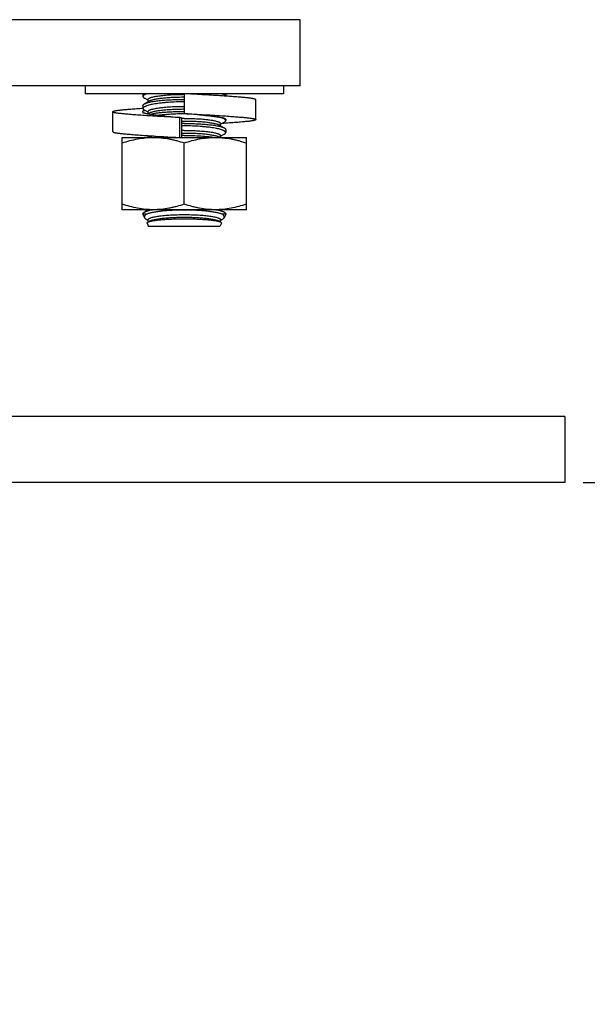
# Model space of a CAD drawing. Header units: inches. Extents: x 15 to 50, y -71 to 91.
# Tile 10 of 49: x 38.49 to 42.77, y 16.32 to 23.76. Entities that reach past the tile are written whole.
import ezdxf

# ---------------------------------------------------------------- set-up
doc = ezdxf.new("R2010")
doc.units = ezdxf.units.IN
doc.header["$LTSCALE"] = 1.21
doc.header["$MEASUREMENT"] = 0
doc.header["$PDMODE"] = 3
doc.header["$PDSIZE"] = 0.3125
doc.layers.get('0').update_dxf_attribs({"linetype": 'CONTINUOUS'})
doc.layers.get('Defpoints').update_dxf_attribs({"linetype": 'CONTINUOUS'})
doc.layers.add('AM_5', color=3, linetype='CONTINUOUS', lineweight=15)
doc.styles.get("Standard").update_dxf_attribs({"font": 'txt', "width": 0.8})
doc.dimstyles.new('STANDARD$0', dxfattribs={"dimtxt": 0.125, "dimasz": 0.125, "dimexe": 0.18, "dimexo": 0.0625, "dimgap": 0.09, "dimtad": 0, "dimtih": 1, "dimtoh": 1, "dimdec": 3, "dimzin": 4, "dimdsep": 46, "dimtxsty": 'Standard', "dimcen": 0.09, "dimadec": 0, "dimazin": 0, "dimtol": 1, "dimtp": 0.005, "dimtm": 0.005, "dimtfac": 1, "dimtdec": 3, "dimtofl": 0, "dimtmove": 0, "dimatfit": 3, "dimfxl": 1, "dimtolj": 1, "dimtzin": 4, "dimarcsym": 0})

# ---------------------------------------------------------------- blocks, each defined once
blk = doc.blocks.new('*D2')
at = {"layer": 'AM_5', "color": 0, "lineweight": -2, "transparency": 16777216}
for p, q in [((40.7412, 23.9571), (50.4102, 23.9571)), ((50.0142, 23.8321), (50.0142, -23.2917)), ((50.0142, -70.7205), (50.0142, -23.5967)), ((34.4881, -70.8455), (50.4102, -70.8455))]:
    blk.add_line(p, q, dxfattribs=at)
at = {"layer": 'AM_5', "color": 0, "transparency": 16777216}
for points in [[(49.9934, 23.8321), (50.0351, 23.8321), (50.0142, 23.9571)], [(49.9934, -70.7205), (50.0351, -70.7205), (50.0142, -70.8455)]]:
    blk.add_solid(points, dxfattribs=at)
at = {"layer": 'Defpoints', "color": 0, "transparency": 16777216}
for p in [(40.6037, 23.9571), (34.3506, -70.8455), (50.0142, -70.8455)]:
    blk.add_point(p, dxfattribs=at)
at = {"layer": 'AM_5', "color": 0, "transparency": 16777216, "insert": (50.0142, -23.4442), "char_height": 0.125, "attachment_point": 5}
blk.add_mtext('\\A1;94.8', dxfattribs=at)
blk = doc.blocks.new('*D4')
at = {"layer": 'AM_5', "color": 0, "lineweight": -2, "transparency": 16777216}
for p, q in [((40.7412, 23.9571), (46.9224, 23.9571)), ((46.5264, 23.8321), (46.5264, 22.2619)), ((46.5264, 20.3866), (46.5264, 21.9569)), ((42.7417, 20.2616), (46.9224, 20.2616))]:
    blk.add_line(p, q, dxfattribs=at)
at = {"layer": 'AM_5', "color": 0, "transparency": 16777216}
for points in [[(46.5055, 23.8321), (46.5472, 23.8321), (46.5264, 23.9571)], [(46.5055, 20.3866), (46.5472, 20.3866), (46.5264, 20.2616)]]:
    blk.add_solid(points, dxfattribs=at)
at = {"layer": 'Defpoints', "color": 0, "transparency": 16777216}
for p in [(40.6037, 23.9571), (46.5264, 23.9571), (42.6042, 20.2616)]:
    blk.add_point(p, dxfattribs=at)
at = {"layer": 'AM_5', "color": 0, "transparency": 16777216, "insert": (46.5264, 22.1094), "char_height": 0.125, "attachment_point": 5}
blk.add_mtext('\\A1;3.7 TYP.', dxfattribs=at)

msp = doc.modelspace()

# ---------------------------------------------------------------- linework, layer by layer
at = {"color": 7, "linetype": 'Continuous'}
for p, q in [((40.6042, 23.7616), (24.6042, 23.7616)), ((40.6042, 23.2616), (40.6042, 23.7616)), ((40.6042, 23.2616), (24.6042, 23.2616)), ((38.9792, 23.2616), (38.9792, 23.2016)), ((40.4792, 23.2616), (40.4792, 23.2016)), ((40.4792, 23.2016), (38.9792, 23.2016)), ((39.4171, 23.2016), (39.4171, 23.1806)), ((39.4556, 23.1528), (39.4281, 23.168)), ((39.4556, 23.1405), (39.4556, 23.1579)), ((39.7292, 23.2016), (39.7292, 23.0516)), ((40.0421, 23.2016), (40.0421, 23.1836)), ((40.2692, 23.1561), (40.2681, 23.158)), ((40.2692, 23.0061), (40.2692, 23.1561)), ((39.4151, 23.0926), (39.4169, 23.0927)), ((39.4171, 23.1127), (39.4171, 23.0897)), ((39.4644, 23.1453), (39.4281, 23.1253)), ((39.4555, 23.0619), (39.4281, 23.0771)), ((39.1892, 23.0652), (39.1902, 23.0671)), ((39.1892, 22.9152), (39.1892, 23.0652)), ((39.4148, 23.0671), (39.4142, 23.0651)), ((39.4299, 23.0368), (39.4283, 23.0369)), ((39.4555, 23.0503), (39.4555, 23.067)), ((39.4644, 23.0544), (39.4567, 23.0502)), ((39.4627, 23.0491), (39.4635, 23.049)), ((39.6953, 22.8716), (39.6953, 23.0216)), ((39.6953, 23.0216), (39.7094, 23.0216)), ((39.7094, 23.0216), (39.7094, 22.8716)), ((40.0421, 23.0094), (40.0421, 22.9987)), ((40.0422, 23.0028), (40.0428, 23.0034)), ((40.0428, 23.0034), (40.0442, 23.0061)), ((40.0442, 23.0061), (40.0435, 23.008)), ((40.2681, 23.008), (40.2692, 23.0061)), ((39.9947, 22.9635), (40.031, 22.9434)), ((40.0036, 22.971), (40.031, 22.9862)), ((40.0036, 22.9586), (40.0036, 22.976)), ((40.0421, 22.9308), (40.0421, 22.9078)), ((39.2608, 22.3247), (39.2608, 22.8716)), ((39.2608, 22.8716), (39.6953, 22.8716)), ((39.4555, 22.8801), (39.4453, 22.8857)), ((39.4555, 22.8716), (39.4555, 22.8852)), ((39.4644, 22.8726), (39.4625, 22.8716)), ((39.6989, 22.8716), (40.1983, 22.8716)), ((39.9947, 22.8726), (39.9965, 22.8716)), ((40.0036, 22.8801), (40.031, 22.8952)), ((40.0036, 22.8716), (40.0036, 22.8851)), ((40.1983, 22.3247), (40.1983, 22.8716)), ((39.7295, 22.3666), (39.7295, 22.8297)), ((40.1983, 22.3247), (39.2608, 22.3247)), ((39.417, 22.2945), (39.417, 22.2905)), ((39.417, 22.2905), (39.4291, 22.2644)), ((39.4411, 22.2905), (39.417, 22.2905)), ((39.4599, 22.3247), (39.428, 22.3071)), ((39.4555, 22.3223), (39.4555, 22.3247)), ((39.999, 22.3247), (40.0309, 22.3071)), ((40.0035, 22.3222), (40.0035, 22.3247)), ((40.042, 22.2904), (40.0179, 22.2904)), ((40.042, 22.2904), (40.0298, 22.2644)), ((40.042, 22.2944), (40.042, 22.2904)), ((39.4555, 22.2438), (39.4464, 22.2488)), ((39.4488, 22.2222), (39.46, 22.1983)), ((39.4528, 22.2298), (39.4544, 22.2308)), ((39.4643, 22.2362), (39.4544, 22.2308)), ((39.4555, 22.2314), (39.4555, 22.2488)), ((39.999, 22.1983), (39.46, 22.1983)), ((39.9947, 22.2362), (40.0046, 22.2307)), ((40.0102, 22.2221), (39.999, 22.1983)), ((40.0035, 22.2313), (40.0035, 22.2488)), ((40.0035, 22.2437), (40.0126, 22.2487)), ((40.0045, 22.2307), (40.0062, 22.2298)), ((42.6042, 20.7616), (14.6042, 20.7616))]:
    msp.add_line(p, q, dxfattribs=at)
for p, q in [((42.6042, 20.7616), (42.6042, 20.2616)), ((42.6042, 20.2616), (14.6042, 20.2616))]:
    msp.add_line(p, q)
for centre, radius, start, end in [((39.4581, 22.9793), 0.0995, 107.13738, 107.64051), ((39.4633, 22.9623), 0.1173, 105.73546, 107.09962), ((39.5998, 23.8862), 0.8483, 260.25913, 260.69262), ((40.2054, 28.9513), 5.9504, 265.08259, 265.21836), ((39.7294, 21.1192), 1.8963, 89.99479, 90.60495), ((39.7294, 21.2154), 1.834, 89.12665, 89.99457), ((39.7294, 21.0967), 1.8963, 89.99479, 90.60489), ((39.7294, 20.7898), 2.1874, 89.99479, 90.52376), ((39.7294, 21.1242), 1.8343, 89.99494, 90.62566), ((40.4294, 38.0517), 15.1978, 266.32578, 267.23113), ((39.7294, 21.0283), 1.8963, 89.99479, 90.6047), ((39.7294, 21.0058), 1.8963, 89.99479, 90.60464), ((39.7294, 20.6989), 2.1874, 89.99479, 90.52354)]:
    msp.add_arc(centre, radius, start, end, dxfattribs=at)
for points, knots in [([(39.4469, 23.2016), (39.4446, 23.2008), (39.4402, 23.1992), (39.4342, 23.1967), (39.429, 23.1941), (39.4248, 23.1915), (39.4214, 23.1888), (39.419, 23.1862), (39.4174, 23.1834), (39.4171, 23.1815), (39.4171, 23.1806)], [0, 0, 0, 0, 0.192798, 0.364513, 0.515306, 0.645642, 0.756489, 0.849787, 0.929037, 1, 1, 1, 1]), ([(39.4171, 23.1806), (39.4171, 23.1801), (39.4172, 23.179), (39.418, 23.1767), (39.4199, 23.1739), (39.4235, 23.1708), (39.4265, 23.1689), (39.4281, 23.168)], [0, 0, 0, 0, 0.092533, 0.188887, 0.406115, 0.672917, 1, 1, 1, 1]), ([(39.4281, 23.1253), (39.4306, 23.1267), (39.4363, 23.1293), (39.4459, 23.1327), (39.4574, 23.136), (39.4707, 23.1392), (39.4856, 23.1422), (39.5087, 23.1461), (39.5411, 23.1502), (39.5836, 23.1541), (39.63, 23.1569), (39.6791, 23.1586), (39.7126, 23.159), (39.7296, 23.159)], [0, 0, 0, 0, 0.027802, 0.061303, 0.100505, 0.145288, 0.195471, 0.250784, 0.375538, 0.516601, 0.670399, 0.832993, 1, 1, 1, 1]), ([(39.4556, 23.1579), (39.4556, 23.1585), (39.4558, 23.1599), (39.4569, 23.1619), (39.4586, 23.1638), (39.4609, 23.1657), (39.4639, 23.1676), (39.4675, 23.1695), (39.4717, 23.1713), (39.4785, 23.1738), (39.4886, 23.1768), (39.5024, 23.1801), (39.5184, 23.1831), (39.5364, 23.1859), (39.5563, 23.1885), (39.5778, 23.1908), (39.6008, 23.1928), (39.6337, 23.195), (39.6768, 23.1968), (39.7118, 23.1973), (39.7296, 23.1973)], [0, 0, 0, 0, 0.006961, 0.014654, 0.023623, 0.034214, 0.046626, 0.060963, 0.077277, 0.095593, 0.138206, 0.188611, 0.246469, 0.311296, 0.382539, 0.459552, 0.541637, 0.628019, 0.810445, 1, 1, 1, 1]), ([(39.7296, 23.1748), (39.7146, 23.1748), (39.6851, 23.1745), (39.6418, 23.1729), (39.6009, 23.1704), (39.5634, 23.167), (39.5349, 23.1633), (39.5146, 23.1599), (39.5014, 23.1573), (39.4898, 23.1546), (39.4798, 23.1517), (39.4714, 23.1488), (39.4665, 23.1465), (39.4644, 23.1453)], [0, 0, 0, 0, 0.167337, 0.330293, 0.48449, 0.625943, 0.750971, 0.806324, 0.856449, 0.901051, 0.939922, 0.972911, 1, 1, 1, 1]), ([(40.2681, 23.158), (40.2678, 23.1583), (40.2671, 23.1588), (40.2658, 23.1595), (40.2642, 23.1602), (40.2615, 23.1613), (40.2573, 23.1625), (40.2514, 23.1639), (40.2444, 23.1652), (40.2362, 23.1666), (40.2271, 23.1679), (40.2169, 23.1692), (40.2058, 23.1704), (40.1938, 23.1716), (40.1809, 23.1728), (40.1669, 23.1741), (40.1518, 23.1754), (40.1296, 23.1772), (40.0994, 23.1795), (40.0605, 23.1823), (40.0183, 23.1852), (39.9732, 23.1881), (39.9261, 23.191), (39.8775, 23.1938), (39.8117, 23.1974), (39.7621, 23.2), (39.7292, 23.2016)], [0, 0, 0, 0, 0.002245, 0.004969, 0.008202, 0.011955, 0.021039, 0.032224, 0.045461, 0.060685, 0.077814, 0.09676, 0.117389, 0.139577, 0.163548, 0.189508, 0.217455, 0.247346, 0.312748, 0.385124, 0.463633, 0.547308, 0.63496, 0.725343, 0.817152, 1, 1, 1, 1]), ([(40.0414, 23.1836), (40.0407, 23.1854), (40.0388, 23.1878), (40.0354, 23.1907), (40.032, 23.1929), (40.028, 23.1952), (40.0214, 23.1983), (40.016, 23.2003), (40.0121, 23.2016)], [0, 0, 0, 0, 0.160077, 0.259946, 0.37509, 0.506332, 0.654121, 1, 1, 1, 1]), ([(39.1902, 23.0671), (39.1906, 23.0674), (39.1915, 23.068), (39.1931, 23.0689), (39.1952, 23.0697), (39.1977, 23.0706), (39.2006, 23.0714), (39.2053, 23.0726), (39.2121, 23.074), (39.2215, 23.0756), (39.2324, 23.0772), (39.2447, 23.0787), (39.2582, 23.0802), (39.2731, 23.0816), (39.2892, 23.083), (39.3068, 23.0845), (39.3331, 23.0866), (39.3693, 23.0894), (39.3993, 23.0915), (39.4151, 23.0926)], [0, 0, 0, 0, 0.006447, 0.014516, 0.024297, 0.035834, 0.049137, 0.0642, 0.099543, 0.141637, 0.190177, 0.24482, 0.305117, 0.370516, 0.441686, 0.519392, 0.603555, 0.79043, 1, 1, 1, 1]), ([(39.7296, 23.1403), (39.7091, 23.1403), (39.669, 23.1397), (39.6197, 23.1372), (39.582, 23.1342), (39.5557, 23.1315), (39.5312, 23.1285), (39.5086, 23.1251), (39.4881, 23.1214), (39.47, 23.1174), (39.4544, 23.1133), (39.443, 23.1095), (39.4353, 23.1063), (39.4305, 23.104), (39.4265, 23.1017), (39.4231, 23.0993), (39.4205, 23.097), (39.4185, 23.0946), (39.4173, 23.0922), (39.4171, 23.0905), (39.4171, 23.0897)], [0, 0, 0, 0, 0.189773, 0.372193, 0.458447, 0.540318, 0.617041, 0.687948, 0.752424, 0.809959, 0.860118, 0.902609, 0.920927, 0.937296, 0.951747, 0.964341, 0.975189, 0.984496, 0.992596, 1, 1, 1, 1]), ([(39.4171, 23.1127), (39.4171, 23.1132), (39.4172, 23.1143), (39.4179, 23.1166), (39.4199, 23.1194), (39.4235, 23.1225), (39.4265, 23.1244), (39.4281, 23.1253)], [0, 0, 0, 0, 0.092494, 0.188818, 0.406025, 0.67285, 1, 1, 1, 1]), ([(39.4171, 23.0897), (39.4171, 23.0892), (39.4172, 23.0881), (39.4179, 23.0858), (39.4199, 23.083), (39.4235, 23.0799), (39.4265, 23.078), (39.4281, 23.0771)], [0, 0, 0, 0, 0.092533, 0.188887, 0.406115, 0.672917, 1, 1, 1, 1]), ([(39.4555, 23.067), (39.4555, 23.0676), (39.4558, 23.069), (39.4569, 23.071), (39.4586, 23.0729), (39.4609, 23.0748), (39.4639, 23.0767), (39.4675, 23.0786), (39.4717, 23.0804), (39.4785, 23.0829), (39.4886, 23.0859), (39.5024, 23.0891), (39.5184, 23.0922), (39.5364, 23.095), (39.5563, 23.0976), (39.5778, 23.0999), (39.6008, 23.1019), (39.6337, 23.1041), (39.6768, 23.1059), (39.7118, 23.1064), (39.7296, 23.1064)], [0, 0, 0, 0, 0.006961, 0.014654, 0.023623, 0.034214, 0.046626, 0.060963, 0.077277, 0.095593, 0.138206, 0.188611, 0.246469, 0.311296, 0.382539, 0.459552, 0.541637, 0.628019, 0.810445, 1, 1, 1, 1]), ([(39.7296, 23.0839), (39.7146, 23.0839), (39.6851, 23.0836), (39.6418, 23.082), (39.6009, 23.0795), (39.5634, 23.0761), (39.5349, 23.0724), (39.5145, 23.069), (39.5014, 23.0664), (39.4898, 23.0637), (39.4797, 23.0608), (39.4714, 23.0578), (39.4665, 23.0556), (39.4644, 23.0544)], [0, 0, 0, 0, 0.167337, 0.330293, 0.48449, 0.625943, 0.750971, 0.806324, 0.856449, 0.901051, 0.939922, 0.972911, 1, 1, 1, 1]), ([(39.4283, 23.0369), (39.4104, 23.0381), (39.3766, 23.0405), (39.3357, 23.0436), (39.3061, 23.0461), (39.2866, 23.0478), (39.2689, 23.0495), (39.253, 23.051), (39.2388, 23.0526), (39.2263, 23.0542), (39.2169, 23.0556), (39.2102, 23.0568), (39.2059, 23.0577), (39.2021, 23.0586), (39.1987, 23.0595), (39.1959, 23.0604), (39.1935, 23.0613), (39.1917, 23.0622), (39.1904, 23.063), (39.1898, 23.0637), (39.1894, 23.0642), (39.1892, 23.0647), (39.1892, 23.065), (39.1892, 23.0652)], [0, 0, 0, 0, 0.22187, 0.419352, 0.507736, 0.588767, 0.662234, 0.728004, 0.786467, 0.83863, 0.884055, 0.904072, 0.922231, 0.938491, 0.952823, 0.965204, 0.97563, 0.984132, 0.990809, 0.993533, 0.995911, 0.998027, 1, 1, 1, 1]), ([(39.4142, 23.0652), (39.4142, 23.0648), (39.4143, 23.0641), (39.4149, 23.063), (39.4158, 23.062), (39.4171, 23.061), (39.4187, 23.0601), (39.4206, 23.0591), (39.4228, 23.0581), (39.4264, 23.0568), (39.4317, 23.0552), (39.4375, 23.0538), (39.4427, 23.0527), (39.447, 23.0519), (39.4516, 23.051), (39.4547, 23.0505), (39.4563, 23.0502)], [0, 0, 0, 0, 0.02236, 0.047163, 0.076206, 0.110589, 0.15094, 0.197565, 0.250558, 0.309913, 0.447401, 0.609058, 0.698326, 0.792845, 0.893131, 1, 1, 1, 1]), ([(39.428, 23.0741), (39.4263, 23.0736), (39.4234, 23.0725), (39.42, 23.071), (39.4178, 23.0698), (39.4165, 23.0689), (39.4155, 23.068), (39.415, 23.0674), (39.4148, 23.0671)], [0, 0, 0, 0, 0.340041, 0.618269, 0.734624, 0.836356, 0.924325, 1, 1, 1, 1]), ([(39.6953, 23.0216), (39.6498, 23.0238), (39.5823, 23.0274), (39.4938, 23.0326), (39.4508, 23.0354), (39.4299, 23.0368)], [0, 0, 0, 0, 0.513458, 0.763585, 1, 1, 1, 1]), ([(39.4635, 23.049), (39.4702, 23.0479), (39.4848, 23.0457), (39.5083, 23.0424), (39.5349, 23.0391), (39.575, 23.0344), (39.6288, 23.0288), (39.6728, 23.0247), (39.6953, 23.0228)], [0, 0, 0, 0, 0.087591, 0.189749, 0.305098, 0.431776, 0.709185, 1, 1, 1, 1]), ([(39.4698, 23.048), (39.4774, 23.0497), (39.494, 23.0528), (39.5206, 23.0567), (39.5503, 23.0601), (39.5827, 23.063), (39.6174, 23.0653), (39.6666, 23.0675), (39.7042, 23.0681), (39.7296, 23.0681)], [0, 0, 0, 0, 0.090188, 0.193542, 0.30872, 0.434142, 0.56799, 0.708317, 1, 1, 1, 1]), ([(39.7296, 23.0494), (39.7126, 23.0494), (39.6791, 23.0489), (39.63, 23.0469), (39.5836, 23.0436), (39.5538, 23.0404), (39.5395, 23.0386)], [0, 0, 0, 0, 0.267394, 0.527726, 0.774013, 1, 1, 1, 1]), ([(40.0435, 23.008), (40.0432, 23.0086), (40.0421, 23.0096), (40.04, 23.0111), (40.0373, 23.0125), (40.0338, 23.0139), (40.0297, 23.0152), (40.025, 23.0166), (40.0196, 23.0179), (40.0137, 23.0192), (40.0072, 23.0204), (40.0002, 23.0216), (39.9927, 23.0228), (39.9845, 23.0241), (39.9757, 23.0254), (39.9628, 23.0272), (39.9452, 23.0295), (39.9225, 23.0323), (39.8978, 23.0352), (39.8716, 23.0381), (39.8344, 23.042), (39.7868, 23.0466), (39.7484, 23.05), (39.7292, 23.0516)], [0, 0, 0, 0, 0.006162, 0.013997, 0.023702, 0.035353, 0.048941, 0.064421, 0.081731, 0.100794, 0.121487, 0.143691, 0.167648, 0.193573, 0.221465, 0.251282, 0.316478, 0.388575, 0.466736, 0.550001, 0.637187, 0.818318, 1, 1, 1, 1]), ([(39.7292, 23.0516), (39.781, 23.0491), (39.858, 23.045), (39.9587, 23.0391), (40.0076, 23.0359), (40.0312, 23.0343)], [0, 0, 0, 0, 0.51422, 0.765068, 1, 1, 1, 1]), ([(39.7296, 23.0155), (39.7474, 23.0155), (39.7824, 23.015), (39.8254, 23.0132), (39.8583, 23.0109), (39.8813, 23.009), (39.9029, 23.0067), (39.9227, 23.0041), (39.9408, 23.0013), (39.9567, 22.9982), (39.9705, 22.9949), (39.9806, 22.9919), (39.9874, 22.9894), (39.9916, 22.9876), (39.9952, 22.9857), (39.9982, 22.9839), (40.0006, 22.982), (40.0023, 22.98), (40.0033, 22.9781), (40.0036, 22.9767), (40.0036, 22.976)], [0, 0, 0, 0, 0.189555, 0.371981, 0.458363, 0.540448, 0.617461, 0.688704, 0.753531, 0.811389, 0.861794, 0.904407, 0.922723, 0.939037, 0.953374, 0.965786, 0.976377, 0.985346, 0.993039, 1, 1, 1, 1]), ([(40.04, 23.0044), (40.0389, 23.0058), (40.0359, 23.0086), (40.0302, 23.0122), (40.0227, 23.0159), (40.0171, 23.0181), (40.014, 23.0191)], [0, 0, 0, 0, 0.175808, 0.398671, 0.672903, 1, 1, 1, 1]), ([(40.2692, 23.0061), (40.2692, 23.0059), (40.2691, 23.0056), (40.2689, 23.0051), (40.2685, 23.0046), (40.2678, 23.0039), (40.2665, 23.0031), (40.2645, 23.0021), (40.262, 23.0012), (40.2589, 23.0002), (40.2553, 22.9993), (40.2511, 22.9984), (40.2465, 22.9974), (40.2393, 22.9962), (40.2292, 22.9947), (40.2184, 22.9933), (40.2088, 22.9923), (40.1981, 22.9912), (40.1836, 22.9898), (40.1571, 22.9874), (40.1194, 22.9842), (40.069, 22.9805), (40.0331, 22.978), (40.0141, 22.9768)], [0, 0, 0, 0, 0.001921, 0.003992, 0.006334, 0.009032, 0.015687, 0.024206, 0.034677, 0.047132, 0.061568, 0.077959, 0.09627, 0.116459, 0.162272, 0.214912, 0.243566, 0.273749, 0.339564, 0.413032, 0.582304, 0.779281, 1, 1, 1, 1]), ([(40.0312, 23.0343), (40.0479, 23.0332), (40.0723, 23.0315), (40.1039, 23.0292), (40.1256, 23.0275), (40.1458, 23.0259), (40.1644, 23.0243), (40.179, 23.023), (40.1899, 23.022), (40.1997, 23.021), (40.2113, 23.0198), (40.2241, 23.0183), (40.2354, 23.0167), (40.2452, 23.0151), (40.2524, 23.0137), (40.2573, 23.0125), (40.2603, 23.0116), (40.2629, 23.0107), (40.2651, 23.0099), (40.2668, 23.009), (40.2677, 23.0084), (40.2681, 23.008)], [0, 0, 0, 0, 0.209948, 0.306909, 0.397952, 0.482775, 0.561148, 0.632897, 0.666264, 0.698026, 0.757482, 0.811554, 0.859666, 0.901419, 0.936494, 0.951445, 0.964636, 0.976062, 0.985733, 0.993682, 1, 1, 1, 1]), ([(40.0421, 22.9987), (40.0421, 22.9997), (40.0417, 23.0017), (40.0406, 23.0035), (40.04, 23.0044)], [0, 0, 0, 0, 0.469754, 1, 1, 1, 1]), ([(39.9947, 22.9635), (39.9926, 22.9646), (39.9877, 22.9669), (39.9794, 22.9698), (39.9694, 22.9727), (39.9577, 22.9755), (39.9446, 22.9781), (39.9243, 22.9815), (39.8957, 22.9851), (39.8583, 22.9886), (39.8173, 22.9911), (39.774, 22.9927), (39.7445, 22.993), (39.7296, 22.993)], [0, 0, 0, 0, 0.027089, 0.060078, 0.098949, 0.143551, 0.193676, 0.249029, 0.374057, 0.51551, 0.669707, 0.832663, 1, 1, 1, 1]), ([(39.7296, 22.9772), (39.7465, 22.9772), (39.78, 22.9768), (39.8291, 22.9751), (39.8756, 22.9722), (39.918, 22.9683), (39.9504, 22.9642), (39.9735, 22.9603), (39.9885, 22.9573), (40.0018, 22.9542), (40.0132, 22.9509), (40.0229, 22.9474), (40.0285, 22.9448), (40.031, 22.9434)], [0, 0, 0, 0, 0.167021, 0.329604, 0.483408, 0.624467, 0.74922, 0.804537, 0.854713, 0.899498, 0.938697, 0.972197, 1, 1, 1, 1]), ([(40.0421, 22.9078), (40.0421, 22.9086), (40.0418, 22.9103), (40.0406, 22.9127), (40.0387, 22.9151), (40.036, 22.9175), (40.0327, 22.9198), (40.0286, 22.9221), (40.0238, 22.9244), (40.0161, 22.9276), (40.0048, 22.9314), (39.9891, 22.9356), (39.971, 22.9395), (39.9505, 22.9433), (39.9279, 22.9466), (39.9034, 22.9497), (39.8771, 22.9523), (39.8395, 22.9553), (39.7901, 22.9578), (39.75, 22.9585), (39.7296, 22.9585)], [0, 0, 0, 0, 0.007403, 0.015502, 0.024809, 0.035658, 0.048254, 0.062707, 0.079079, 0.097399, 0.13989, 0.190049, 0.247587, 0.312064, 0.38297, 0.45969, 0.541558, 0.627809, 0.810226, 1, 1, 1, 1]), ([(40.031, 22.9861), (40.0327, 22.9871), (40.0356, 22.9889), (40.0392, 22.992), (40.0412, 22.9948), (40.0419, 22.9971), (40.0421, 22.9982), (40.0421, 22.9987)], [0, 0, 0, 0, 0.327115, 0.593928, 0.811151, 0.90749, 1, 1, 1, 1]), ([(40.031, 22.9434), (40.0327, 22.9425), (40.0356, 22.9407), (40.0392, 22.9376), (40.0412, 22.9347), (40.0419, 22.9325), (40.0421, 22.9314), (40.0421, 22.9308)], [0, 0, 0, 0, 0.326977, 0.593766, 0.811009, 0.9074, 1, 1, 1, 1]), ([(39.1892, 22.9152), (39.1892, 22.915), (39.1892, 22.9146), (39.1895, 22.9141), (39.1898, 22.9136), (39.1906, 22.9129), (39.192, 22.912), (39.194, 22.9111), (39.1967, 22.9101), (39.1999, 22.9092), (39.2036, 22.9082), (39.2079, 22.9073), (39.2128, 22.9064), (39.2181, 22.9055), (39.2239, 22.9046), (39.2302, 22.9037), (39.2369, 22.9028), (39.2441, 22.902), (39.2517, 22.9012), (39.2629, 22.9), (39.2782, 22.8986), (39.298, 22.8968), (39.3199, 22.8949), (39.3529, 22.8923), (39.3983, 22.8889), (39.4357, 22.8864), (39.4555, 22.8851)], [0, 0, 0, 0, 0.001881, 0.003914, 0.006222, 0.008892, 0.015498, 0.023969, 0.034392, 0.046789, 0.061146, 0.077438, 0.095626, 0.115665, 0.137506, 0.161078, 0.186288, 0.213047, 0.241435, 0.271686, 0.338014, 0.412049, 0.493595, 0.582379, 0.779814, 1, 1, 1, 1]), ([(39.2608, 22.8297), (39.2798, 22.8361), (39.3181, 22.8477), (39.3765, 22.8611), (39.4356, 22.8696), (39.4753, 22.8716), (39.4952, 22.8716)], [0, 0, 0, 0, 0.251417, 0.501749, 0.751149, 1, 1, 1, 1]), ([(39.4934, 22.8827), (39.4904, 22.8819), (39.4847, 22.8805), (39.4768, 22.878), (39.4701, 22.8755), (39.4661, 22.8736), (39.4644, 22.8726)], [0, 0, 0, 0, 0.304375, 0.572779, 0.804605, 1, 1, 1, 1]), ([(39.4952, 22.8716), (39.515, 22.8716), (39.5547, 22.8696), (39.6039, 22.8625), (39.6429, 22.8544), (39.6818, 22.8448), (39.7105, 22.8361), (39.7295, 22.8297)], [0, 0, 0, 0, 0.24884, 0.498229, 0.623284, 0.748596, 1, 1, 1, 1]), ([(39.4989, 22.8716), (39.5081, 22.8731), (39.5276, 22.8758), (39.5471, 22.8779), (39.5574, 22.8789)], [0, 0, 0, 0, 0.474254, 1, 1, 1, 1]), ([(39.7295, 22.8297), (39.7485, 22.8361), (39.7868, 22.8477), (39.8452, 22.8611), (39.8945, 22.8682), (39.9341, 22.8711), (39.954, 22.8716), (39.9639, 22.8716)], [0, 0, 0, 0, 0.251398, 0.501712, 0.751094, 0.875588, 1, 1, 1, 1]), ([(39.7296, 22.9246), (39.7474, 22.9246), (39.7824, 22.9241), (39.8254, 22.9222), (39.8583, 22.92), (39.8813, 22.918), (39.9029, 22.9158), (39.9227, 22.9132), (39.9407, 22.9104), (39.9567, 22.9073), (39.9705, 22.904), (39.9806, 22.901), (39.9874, 22.8985), (39.9916, 22.8967), (39.9952, 22.8948), (39.9982, 22.893), (40.0005, 22.8911), (40.0023, 22.8891), (40.0033, 22.8872), (40.0036, 22.8858), (40.0036, 22.8851)], [0, 0, 0, 0, 0.189555, 0.371981, 0.458363, 0.540448, 0.617461, 0.688704, 0.753531, 0.811389, 0.861794, 0.904407, 0.922723, 0.939037, 0.953374, 0.965786, 0.976377, 0.985346, 0.993039, 1, 1, 1, 1]), ([(39.9947, 22.8726), (39.9926, 22.8737), (39.9877, 22.876), (39.9794, 22.8789), (39.9694, 22.8818), (39.9577, 22.8845), (39.9446, 22.8872), (39.9242, 22.8906), (39.8957, 22.8942), (39.8582, 22.8977), (39.8173, 22.9002), (39.774, 22.9017), (39.7445, 22.9021), (39.7296, 22.9021)], [0, 0, 0, 0, 0.027089, 0.060078, 0.098949, 0.143551, 0.193676, 0.249029, 0.374057, 0.51551, 0.669707, 0.832663, 1, 1, 1, 1]), ([(39.7296, 22.8863), (39.751, 22.8863), (39.793, 22.8857), (39.8536, 22.8829), (39.9013, 22.8791), (39.936, 22.8752), (39.952, 22.8729), (39.9597, 22.8717)], [0, 0, 0, 0, 0.278785, 0.545633, 0.789356, 0.899369, 1, 1, 1, 1]), ([(39.9639, 22.8716), (39.9738, 22.8716), (39.9937, 22.8711), (40.0333, 22.8682), (40.0727, 22.8625), (40.1117, 22.8544), (40.1505, 22.8448), (40.1793, 22.836), (40.1983, 22.8297)], [0, 0, 0, 0, 0.124406, 0.248895, 0.498265, 0.62331, 0.748613, 1, 1, 1, 1]), ([(40.031, 22.8952), (40.0327, 22.8961), (40.0356, 22.898), (40.0392, 22.9011), (40.0412, 22.9039), (40.0419, 22.9062), (40.0421, 22.9073), (40.0421, 22.9078)], [0, 0, 0, 0, 0.327115, 0.593928, 0.811151, 0.90749, 1, 1, 1, 1]), ([(39.4951, 22.3247), (39.4753, 22.3247), (39.4356, 22.3267), (39.3764, 22.3352), (39.318, 22.3486), (39.2798, 22.3603), (39.2608, 22.3666)], [0, 0, 0, 0, 0.24885, 0.498251, 0.748583, 1, 1, 1, 1]), ([(39.7295, 22.3666), (39.7105, 22.3602), (39.6817, 22.3515), (39.6429, 22.3419), (39.6039, 22.3338), (39.5547, 22.3267), (39.515, 22.3247), (39.4951, 22.3247)], [0, 0, 0, 0, 0.251404, 0.376716, 0.501771, 0.75116, 1, 1, 1, 1]), ([(39.9639, 22.3247), (39.954, 22.3247), (39.9341, 22.3252), (39.8945, 22.3281), (39.8551, 22.3338), (39.8161, 22.3419), (39.7773, 22.3515), (39.7485, 22.3602), (39.7295, 22.3666)], [0, 0, 0, 0, 0.124406, 0.248895, 0.498265, 0.62331, 0.748613, 1, 1, 1, 1]), ([(40.1983, 22.3666), (40.1792, 22.3602), (40.141, 22.3486), (40.0826, 22.3352), (40.0333, 22.3281), (39.9936, 22.3252), (39.9738, 22.3247), (39.9639, 22.3247)], [0, 0, 0, 0, 0.251398, 0.501712, 0.751094, 0.875588, 1, 1, 1, 1]), ([(39.417, 22.2945), (39.417, 22.2951), (39.4171, 22.2962), (39.4179, 22.2984), (39.4198, 22.3013), (39.4234, 22.3044), (39.4264, 22.3062), (39.4281, 22.3071)], [0, 0, 0, 0, 0.092502, 0.188832, 0.406063, 0.672944, 1, 1, 1, 1]), ([(39.4411, 22.2905), (39.4397, 22.2894), (39.4371, 22.2874), (39.4337, 22.2841), (39.4311, 22.2808), (39.4291, 22.2775), (39.4279, 22.2742), (39.4275, 22.2709), (39.4279, 22.2676), (39.4287, 22.2654), (39.4291, 22.2644)], [0, 0, 0, 0, 0.166828, 0.316624, 0.450836, 0.571686, 0.68243, 0.787355, 0.8915, 1, 1, 1, 1]), ([(39.4281, 22.3071), (39.4297, 22.308), (39.4331, 22.3097), (39.4389, 22.3121), (39.4455, 22.3144), (39.4559, 22.3175), (39.4709, 22.3211), (39.4835, 22.3236), (39.4903, 22.3248)], [0, 0, 0, 0, 0.084007, 0.179807, 0.287491, 0.407038, 0.681089, 1, 1, 1, 1]), ([(39.4291, 22.2644), (39.4306, 22.2613), (39.4343, 22.257), (39.4405, 22.2522), (39.4444, 22.2499), (39.4465, 22.2487)], [0, 0, 0, 0, 0.429593, 0.695305, 1, 1, 1, 1]), ([(39.7295, 22.3221), (39.7142, 22.3221), (39.6839, 22.3217), (39.6393, 22.3201), (39.6032, 22.3177), (39.5756, 22.3153), (39.5502, 22.3127), (39.5262, 22.3097), (39.5036, 22.306), (39.4885, 22.3033), (39.4746, 22.3003), (39.4621, 22.2972), (39.4511, 22.294), (39.4443, 22.2917), (39.4411, 22.2905)], [0, 0, 0, 0, 0.157813, 0.312222, 0.459872, 0.530195, 0.597683, 0.722818, 0.779858, 0.832834, 0.881516, 0.925714, 0.96526, 1, 1, 1, 1]), ([(39.4555, 22.2488), (39.4555, 22.2495), (39.4557, 22.2508), (39.4568, 22.2528), (39.4585, 22.2548), (39.4608, 22.2567), (39.4638, 22.2585), (39.4674, 22.2604), (39.4717, 22.2622), (39.4785, 22.2647), (39.4885, 22.2677), (39.5023, 22.271), (39.5183, 22.274), (39.5363, 22.2769), (39.5562, 22.2794), (39.5777, 22.2817), (39.6007, 22.2837), (39.6336, 22.2859), (39.6767, 22.2877), (39.7117, 22.2882), (39.7295, 22.2882)], [0, 0, 0, 0, 0.006961, 0.014654, 0.023623, 0.034214, 0.046626, 0.060963, 0.077277, 0.095593, 0.138206, 0.188611, 0.246469, 0.311296, 0.382539, 0.459552, 0.541637, 0.628019, 0.810445, 1, 1, 1, 1]), ([(39.7295, 22.2657), (39.7145, 22.2657), (39.685, 22.2654), (39.6417, 22.2638), (39.6008, 22.2613), (39.5633, 22.2579), (39.5348, 22.2542), (39.5145, 22.2508), (39.5013, 22.2482), (39.4897, 22.2455), (39.4797, 22.2426), (39.4713, 22.2397), (39.4664, 22.2374), (39.4643, 22.2362)], [0, 0, 0, 0, 0.167337, 0.330294, 0.48449, 0.625944, 0.750971, 0.806324, 0.856449, 0.901052, 0.939922, 0.972911, 1, 1, 1, 1]), ([(40.0179, 22.2904), (40.0147, 22.2916), (40.0079, 22.294), (39.9923, 22.2985), (39.9693, 22.3037), (39.9379, 22.309), (39.902, 22.3136), (39.8623, 22.3173), (39.8197, 22.3201), (39.7751, 22.3217), (39.7448, 22.3221), (39.7295, 22.3221)], [0, 0, 0, 0, 0.034731, 0.074276, 0.167164, 0.277164, 0.402305, 0.540125, 0.687769, 0.842206, 1, 1, 1, 1]), ([(39.7295, 22.2882), (39.7473, 22.2882), (39.7823, 22.2877), (39.8254, 22.2859), (39.8583, 22.2837), (39.8813, 22.2817), (39.9028, 22.2794), (39.9227, 22.2768), (39.9407, 22.274), (39.9567, 22.2709), (39.9705, 22.2677), (39.9805, 22.2647), (39.9873, 22.2622), (39.9916, 22.2603), (39.9952, 22.2585), (39.9981, 22.2566), (40.0005, 22.2547), (40.0022, 22.2528), (40.0033, 22.2508), (40.0035, 22.2494), (40.0035, 22.2488)], [0, 0, 0, 0, 0.189555, 0.371981, 0.458363, 0.540448, 0.617461, 0.688704, 0.753531, 0.811389, 0.861794, 0.904407, 0.922723, 0.939037, 0.953374, 0.965786, 0.976377, 0.985346, 0.993039, 1, 1, 1, 1]), ([(39.9947, 22.2362), (39.9926, 22.2374), (39.9877, 22.2396), (39.9793, 22.2426), (39.9693, 22.2454), (39.9577, 22.2482), (39.9445, 22.2508), (39.9242, 22.2542), (39.8956, 22.2579), (39.8582, 22.2613), (39.8173, 22.2638), (39.774, 22.2654), (39.7445, 22.2657), (39.7295, 22.2657)], [0, 0, 0, 0, 0.027089, 0.060078, 0.098948, 0.143551, 0.193676, 0.249029, 0.374056, 0.51551, 0.669706, 0.832663, 1, 1, 1, 1]), ([(39.9686, 22.3247), (39.9754, 22.3236), (39.988, 22.3211), (40.0031, 22.3175), (40.0135, 22.3143), (40.0201, 22.312), (40.0258, 22.3097), (40.0293, 22.3079), (40.0309, 22.3071)], [0, 0, 0, 0, 0.318979, 0.59308, 0.712626, 0.820286, 0.916044, 1, 1, 1, 1]), ([(40.0125, 22.2487), (40.0146, 22.2498), (40.0185, 22.2522), (40.0247, 22.257), (40.0284, 22.2613), (40.0298, 22.2644)], [0, 0, 0, 0, 0.304693, 0.570401, 1, 1, 1, 1]), ([(40.0298, 22.2644), (40.0303, 22.2654), (40.0311, 22.2675), (40.0315, 22.2708), (40.031, 22.2742), (40.0299, 22.2775), (40.0279, 22.2808), (40.0253, 22.2841), (40.0219, 22.2873), (40.0193, 22.2894), (40.0179, 22.2904)], [0, 0, 0, 0, 0.108499, 0.212646, 0.317571, 0.428313, 0.549161, 0.683372, 0.833172, 1, 1, 1, 1]), ([(40.0309, 22.3071), (40.0326, 22.3061), (40.0356, 22.3043), (40.0392, 22.3012), (40.0411, 22.2984), (40.0419, 22.2961), (40.042, 22.295), (40.042, 22.2945)], [0, 0, 0, 0, 0.327006, 0.593899, 0.81116, 0.907497, 1, 1, 1, 1]), ([(39.4488, 22.2222), (39.4486, 22.2228), (39.4482, 22.2241), (39.4489, 22.2262), (39.4505, 22.2282), (39.452, 22.2293), (39.4528, 22.2298)], [0, 0, 0, 0, 0.20868, 0.419487, 0.674833, 1, 1, 1, 1]), ([(39.4544, 22.2308), (39.4563, 22.2318), (39.4609, 22.2338), (39.4687, 22.2363), (39.4785, 22.2388), (39.49, 22.2412), (39.5033, 22.2434), (39.5242, 22.2464), (39.5538, 22.2495), (39.593, 22.2525), (39.6362, 22.2546), (39.6822, 22.256), (39.7136, 22.2563), (39.7295, 22.2563)], [0, 0, 0, 0, 0.023386, 0.053174, 0.08939, 0.131943, 0.180593, 0.235022, 0.359767, 0.502887, 0.660346, 0.827671, 1, 1, 1, 1]), ([(39.7295, 22.2563), (39.7454, 22.2563), (39.7768, 22.256), (39.8228, 22.2546), (39.866, 22.2524), (39.9052, 22.2495), (39.9348, 22.2463), (39.9557, 22.2434), (39.969, 22.2411), (39.9805, 22.2388), (39.9902, 22.2363), (39.9981, 22.2338), (40.0026, 22.2318), (40.0045, 22.2307)], [0, 0, 0, 0, 0.172323, 0.339638, 0.4971, 0.640196, 0.764984, 0.819404, 0.868007, 0.91054, 0.946793, 0.976617, 1, 1, 1, 1]), ([(40.0062, 22.2298), (40.007, 22.2292), (40.0085, 22.2281), (40.0101, 22.2262), (40.0108, 22.2241), (40.0104, 22.2227), (40.0102, 22.2221)], [0, 0, 0, 0, 0.325085, 0.58046, 0.791319, 1, 1, 1, 1])]:
    msp.add_open_spline(points, degree=3, knots=knots, dxfattribs=at)

# ---------------------------------------------------------------- dimensions: what is measured, and where the dimension line sits
at = {"layer": 'AM_5'}
dim = msp.add_linear_dim(base=(50.0142, -70.8455), p1=(40.6037, 23.9571), p2=(34.3506, -70.8455), angle=90, dimstyle='STANDARD$0', override={"dimexe": 0.396, "dimexo": 0.1375, "dimdec": 1, "dimzin": 0, "dimcen": 0.198, "dimtol": 0, "dimtdec": 4}, dxfattribs=at)
dim.commit()
dim.dimension.update_dxf_attribs({"geometry": '*D2', "text_midpoint": (50.0142, -23.4442), "dimtype": 160})
dim = msp.add_linear_dim(base=(46.5264, 23.9571), p1=(42.6042, 20.2616), p2=(40.6037, 23.9571), angle=90, text='<> TYP.', dimstyle='STANDARD$0', override={"dimexe": 0.396, "dimexo": 0.1375, "dimdec": 1, "dimzin": 0, "dimcen": 0.198, "dimtol": 0, "dimtdec": 4}, dxfattribs=at)
dim.commit()
dim.dimension.update_dxf_attribs({"geometry": '*D4', "text_midpoint": (46.5264, 22.1094), "dimtype": 160})

doc.saveas('drawing.dxf')
